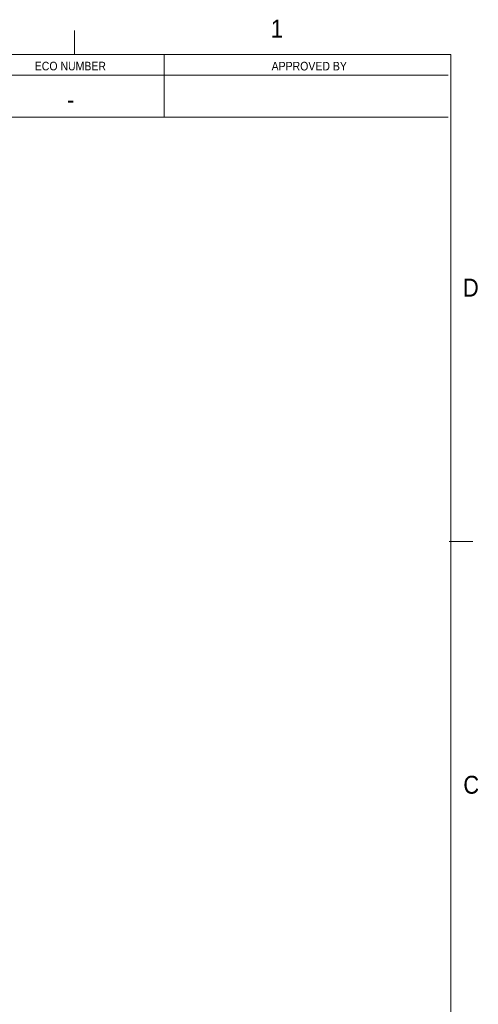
# Model space of a CAD drawing. Header units: inches. Extents: x 0.5 to 16.5, y 0.2 to 10.8.
# Tile 13 of 13: x 14.1 to 16.5, y 5.6 to 10.8. Entities that reach past the tile are written whole.
import ezdxf

# ---------------------------------------------------------------- set-up
doc = ezdxf.new("R2010")
doc.units = ezdxf.units.IN
doc.header["$MEASUREMENT"] = 0
doc.linetypes.add('SLD-Solid', pattern=[0])
doc.styles.add('SLDTEXTSTYLE2', font='GOTHIC.TTF', dxfattribs={"width": 0.913})

msp = doc.modelspace()

# ---------------------------------------------------------------- linework, layer by layer
at = {"color": 7, "linetype": 'SLD-Solid', "lineweight": 18}
for p, q in [((14.40625, 10.6), (14.40625, 10.725)), ((0.625, 10.6), (16.375, 10.6)), ((14.875, 10.6), (14.875, 10.271875)), ((16.375, 0.4), (16.375, 10.6)), ((9.375, 10.490625), (16.362049, 10.490625)), ((9.375, 10.271875), (16.362049, 10.271875)), ((16.366466, 8.05), (16.491466, 8.05))]:
    msp.add_line(p, q, dxfattribs=at)

# ---------------------------------------------------------------- texts
at = {"color": 7, "linetype": 'Continuous', "lineweight": 0, "style": 'SLDTEXTSTYLE2'}
for s, insert, char_height, attachment_point in [('1', (15.433641, 10.781362), 0.09375, 1), ('ECO NUMBER', (14.385071, 10.561154), 0.045, 2), ('APPROVED BY', (15.634856, 10.560781), 0.045, 2), ('-', (14.387127, 10.409968), 0.09375, 2), ('D', (16.438947, 9.42599), 0.09375, 1), ('C', (16.441007, 6.82444), 0.09375, 1)]:
    msp.add_mtext(s, dxfattribs=dict(at, insert=insert, char_height=char_height, attachment_point=attachment_point))

doc.saveas('drawing.dxf')
